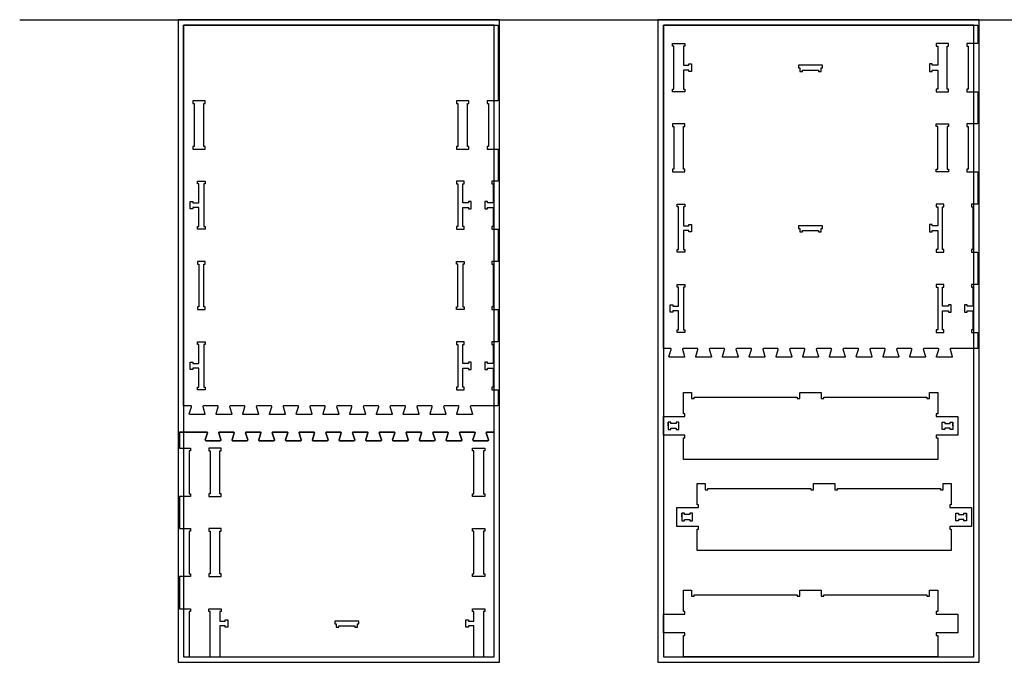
# Model space of a CAD drawing. Header units: inches. Extents: x -1745 to 48028, y -9858 to 20083.
# Tile 27 of 31: x 33668 to 37347, y -9858 to -7457. Entities that reach past the tile are written whole.
import ezdxf

# ---------------------------------------------------------------- set-up
doc = ezdxf.new("R2010")
doc.units = ezdxf.units.IN
doc.header["$MEASUREMENT"] = 0
doc.header["$PDMODE"] = 34

msp = doc.modelspace()

# ---------------------------------------------------------------- linework, layer by layer
for p, q in [((33668.2, -7457.7), (48008, -7457.7)), ((36091.2, -8974.4), (36091.2, -8960.4)), ((36091.2, -8960.4), (36091.2, -8988.4)), ((36091.2, -8974.4), (36091.2, -8988.4)), ((36131.2, -8988.4), (36131.2, -8960.4)), ((37115.2, -8988.4), (37115.2, -8960.4)), ((37155.2, -8974.4), (37155.2, -8960.4)), ((37155.2, -8960.4), (37155.2, -8988.4)), ((37155.2, -8974.4), (37155.2, -8988.4)), ((36142.2, -9314.7), (36142.2, -9300.7)), ((36142.2, -9300.7), (36142.2, -9328.7)), ((36182.2, -9328.7), (36182.2, -9300.7)), ((37166.2, -9328.7), (37166.2, -9300.7)), ((37206.2, -9314.7), (37206.2, -9300.7)), ((37206.2, -9300.7), (37206.2, -9328.7)), ((36142.2, -9314.7), (36142.2, -9328.7)), ((37206.2, -9314.7), (37206.2, -9328.7))]:
    msp.add_line(p, q)
for points in [[(34260.7, -9857.7), (35460.7, -9857.7), (35460.7, -7457.7), (34260.7, -7457.7)], [(36053.2, -9857.7), (37253.2, -9857.7), (37253.2, -7457.7), (36053.2, -7457.7)], [(34280.7, -9837.7), (35440.7, -9837.7), (35440.7, -7477.7), (34280.7, -7477.7)], [(34280.7, -8899.9), (34280.7, -7639.9), (34280.7, -7477.7), (35455.7, -7477.7), (35455.7, -7639.9), (35455.7, -7759.9), (35414.7, -7759.9), (35414.7, -7769.9), (35419.7, -7769.9), (35419.7, -7929.9), (35414.7, -7929.9), (35414.7, -7939.9), (35455.7, -7939.9), (35455.7, -8059.9), (35432.7, -8059.9), (35432.7, -8069.9), (35437.7, -8069.9), (35437.7, -8140.9), (35415.7, -8140.9), (35415.7, -8135.9), (35405.7, -8135.9), (35405.7, -8163.9), (35415.7, -8163.9), (35415.7, -8158.9), (35437.7, -8158.9), (35437.7, -8229.9), (35432.7, -8229.9), (35432.7, -8239.9), (35455.7, -8239.9), (35455.7, -8359.9), (35432.7, -8359.9), (35432.7, -8369.9), (35437.7, -8369.9), (35437.7, -8529.9), (35432.7, -8529.9), (35432.7, -8539.9), (35455.7, -8539.9), (35455.7, -8659.9), (35432.7, -8659.9), (35432.7, -8669.9), (35437.7, -8669.9), (35437.7, -8740.9), (35415.7, -8740.9), (35415.7, -8735.9), (35405.7, -8735.9), (35405.7, -8763.9), (35415.7, -8763.9), (35415.7, -8758.9), (35437.7, -8758.9), (35437.7, -8829.9), (35432.7, -8829.9), (35432.7, -8839.9), (35455.7, -8839.9), (35455.7, -8899.9), (35380.7, -8899.9), (35354.2, -8899.9), (35352.6, -8900.3), (35351.8, -8902.1), (35360.1, -8928.9), (35360.2, -8930.1), (35359.6, -8931.3), (35357.5, -8932.4), (35304.2, -8932.4), (35303, -8932.1), (35302, -8931.3), (35301.6, -8928.9), (35309.6, -8902.8), (35309.7, -8901.2), (35308.2, -8899.9), (35254.2, -8899.9), (35252.6, -8900.3), (35251.8, -8902.1), (35260.1, -8928.9), (35260.2, -8930.1), (35259.7, -8931.3), (35258.7, -8932.1), (35257.5, -8932.4), (35204.2, -8932.4), (35203, -8932.1), (35202, -8931.3), (35201.5, -8930.1), (35201.6, -8928.9), (35209.6, -8902.8), (35209.7, -8901.2), (35208.2, -8899.9), (35154.2, -8899.9), (35152.6, -8900.3), (35151.8, -8902.1), (35160.1, -8928.9), (35160.2, -8930.1), (35159.6, -8931.3), (35157.5, -8932.4), (35104.2, -8932.4), (35103, -8932.1), (35102, -8931.3), (35101.5, -8930.1), (35101.6, -8928.9), (35109.6, -8902.8), (35109.7, -8901.2), (35108.2, -8899.9), (35054.2, -8899.9), (35052.6, -8900.3), (35051.8, -8902.1), (35060.1, -8928.9), (35060.2, -8930.1), (35059.6, -8931.3), (35057.5, -8932.4), (35004.2, -8932.4), (35003, -8932.1), (35002, -8931.3), (35001.6, -8928.9), (35009.6, -8902.8), (35009.7, -8901.2), (35008.2, -8899.9), (34954.2, -8899.9), (34952.6, -8900.3), (34951.8, -8902.1), (34960.1, -8928.9), (34960.2, -8930.1), (34959.6, -8931.3), (34957.5, -8932.4), (34904.2, -8932.4), (34903, -8932.1), (34902, -8931.3), (34901.6, -8928.9), (34909.6, -8902.8), (34909.7, -8901.2), (34908.2, -8899.9), (34854.2, -8899.9), (34852.6, -8900.3), (34851.8, -8902.1), (34860.1, -8928.9), (34860.2, -8930.1), (34859.6, -8931.3), (34857.5, -8932.4), (34804.2, -8932.4), (34803, -8932.1), (34802, -8931.3), (34801.5, -8930.1), (34801.6, -8928.9), (34809.6, -8902.8), (34809.7, -8901.2), (34808.2, -8899.9), (34781, -8899.9), (34754.5, -8899.9), (34752.9, -8900.3), (34752.1, -8902.1), (34760.3, -8928.9), (34760.4, -8930.1), (34759.9, -8931.3), (34757.7, -8932.4), (34704.4, -8932.4), (34703.2, -8932.1), (34702.2, -8931.3), (34701.8, -8928.9), (34709.8, -8902.8), (34709.9, -8901.2), (34708.4, -8899.9), (34654.5, -8899.9), (34652.9, -8900.3), (34652.1, -8902.1), (34660.3, -8928.9), (34660.4, -8930.1), (34659.9, -8931.3), (34658.9, -8932.1), (34657.7, -8932.4), (34604.4, -8932.4), (34603.2, -8932.1), (34602.2, -8931.3), (34601.7, -8930.1), (34601.8, -8928.9), (34609.8, -8902.8), (34609.9, -8901.2), (34608.4, -8899.9), (34554.5, -8899.9), (34552.9, -8900.3), (34552.1, -8902.1), (34560.3, -8928.9), (34560.4, -8930.1), (34559.9, -8931.3), (34557.7, -8932.4), (34504.4, -8932.4), (34503.2, -8932.1), (34502.2, -8931.3), (34501.7, -8930.1), (34501.8, -8928.9), (34509.8, -8902.8), (34509.9, -8901.2), (34508.4, -8899.9), (34454.5, -8899.9), (34452.9, -8900.3), (34452.1, -8902.1), (34460.3, -8928.9), (34460.4, -8930.1), (34459.9, -8931.3), (34457.7, -8932.4), (34404.4, -8932.4), (34403.2, -8932.1), (34402.2, -8931.3), (34401.8, -8928.9), (34409.8, -8902.8), (34409.9, -8901.2), (34408.4, -8899.9), (34354.5, -8899.9), (34352.9, -8900.3), (34352.1, -8902.1), (34360.3, -8928.9), (34360.4, -8930.1), (34359.9, -8931.3), (34357.7, -8932.4), (34304.4, -8932.4), (34303.2, -8932.1), (34302.2, -8931.3), (34301.8, -8928.9), (34309.8, -8902.8), (34309.9, -8901.2), (34308.4, -8899.9)], [(36250.2, -8718.2), (36196.9, -8718.2), (36195.7, -8717.9), (36194.7, -8717.1), (36194.3, -8714.7), (36202.3, -8688.6), (36202.4, -8687), (36200.9, -8685.7), (36146.9, -8685.7), (36145.3, -8686.1), (36144.6, -8687.9), (36152.8, -8714.7), (36152.9, -8715.9), (36152.4, -8717.1), (36150.2, -8718.2), (36096.9, -8718.2), (36095.7, -8717.9), (36094.7, -8717.1), (36094.3, -8714.7), (36102.3, -8688.6), (36102.4, -8687), (36100.9, -8685.7), (36073.2, -8685.7), (36073.2, -7477.7), (37173.2, -7477.7), (37248.2, -7477.7), (37248.2, -7545.7), (37207.2, -7545.7), (37207.2, -7555.7), (37212.2, -7555.7), (37212.2, -7715.7), (37207.2, -7715.7), (37207.2, -7725.7), (37248.2, -7725.7), (37248.2, -7845.7), (37207.2, -7845.7), (37207.2, -7855.7), (37212.2, -7855.7), (37212.2, -8015.7), (37207.2, -8015.7), (37207.2, -8025.7), (37248.2, -8025.7), (37248.2, -8145.7), (37225.2, -8145.7), (37225.2, -8155.7), (37230.2, -8155.7), (37230.2, -8315.7), (37225.2, -8315.7), (37225.2, -8325.7), (37248.2, -8325.7), (37248.2, -8445.7), (37225.2, -8445.7), (37225.2, -8455.7), (37230.2, -8455.7), (37230.2, -8526.7), (37208.2, -8526.7), (37208.2, -8521.7), (37198.2, -8521.7), (37198.2, -8549.7), (37208.2, -8549.7), (37208.2, -8544.7), (37230.2, -8544.7), (37230.2, -8615.7), (37225.2, -8615.7), (37225.2, -8625.7), (37248.2, -8625.7), (37248.2, -8685.7), (37173.2, -8685.7), (37146.7, -8685.7), (37145.1, -8686.1), (37144.3, -8687.9), (37152.5, -8714.7), (37152.6, -8715.9), (37152.1, -8717.1), (37149.9, -8718.2), (37096.7, -8718.2), (37095.4, -8717.9), (37094.4, -8717.1), (37094, -8714.7), (37102.1, -8688.6), (37102.2, -8687), (37100.6, -8685.7), (37046.7, -8685.7), (37045.1, -8686.1), (37044.3, -8687.9), (37052.5, -8714.7), (37052.6, -8715.9), (37052.1, -8717.1), (37051.1, -8717.9), (37049.9, -8718.2), (36996.7, -8718.2), (36995.4, -8717.9), (36994.5, -8717.1), (36994, -8715.9), (36994, -8714.7), (37002.1, -8688.6), (37002.2, -8687), (37000.6, -8685.7), (36946.7, -8685.7), (36945.1, -8686.1), (36944.3, -8687.9), (36952.5, -8714.7), (36952.6, -8715.9), (36952.1, -8717.1), (36949.9, -8718.2), (36896.7, -8718.2), (36895.4, -8717.9), (36894.5, -8717.1), (36894, -8715.9), (36894, -8714.7), (36902.1, -8688.6), (36902.2, -8687), (36900.6, -8685.7), (36846.7, -8685.7), (36845.1, -8686.1), (36844.3, -8687.9), (36852.5, -8714.7), (36852.6, -8715.9), (36852.1, -8717.1), (36849.9, -8718.2), (36796.7, -8718.2), (36795.4, -8717.9), (36794.4, -8717.1), (36794, -8714.7), (36802.1, -8688.6), (36802.2, -8687), (36800.6, -8685.7), (36746.7, -8685.7), (36745.1, -8686.1), (36744.3, -8687.9), (36752.5, -8714.7), (36752.6, -8715.9), (36752.1, -8717.1), (36749.9, -8718.2), (36696.7, -8718.2), (36695.4, -8717.9), (36694.4, -8717.1), (36694, -8714.7), (36702.1, -8688.6), (36702.2, -8687), (36700.6, -8685.7), (36646.7, -8685.7), (36645.1, -8686.1), (36644.3, -8687.9), (36652.5, -8714.7), (36652.6, -8715.9), (36652.1, -8717.1), (36649.9, -8718.2), (36596.7, -8718.2), (36595.4, -8717.9), (36594.5, -8717.1), (36594, -8715.9), (36594, -8714.7), (36602.1, -8688.6), (36602.2, -8687), (36600.6, -8685.7), (36573.4, -8685.7), (36546.9, -8685.7), (36545.3, -8686.1), (36544.6, -8687.9), (36552.8, -8714.7), (36552.9, -8715.9), (36552.4, -8717.1), (36550.2, -8718.2), (36496.9, -8718.2), (36495.7, -8717.9), (36494.7, -8717.1), (36494.3, -8714.7), (36502.3, -8688.6), (36502.4, -8687), (36500.9, -8685.7), (36446.9, -8685.7), (36445.3, -8686.1), (36444.6, -8687.9), (36452.8, -8714.7), (36452.9, -8715.9), (36452.4, -8717.1), (36451.4, -8717.9), (36450.2, -8718.2), (36396.9, -8718.2), (36395.7, -8717.9), (36394.7, -8717.1), (36394.2, -8715.9), (36394.3, -8714.7), (36402.3, -8688.6), (36402.4, -8687), (36400.9, -8685.7), (36346.9, -8685.7), (36345.3, -8686.1), (36344.6, -8687.9), (36352.8, -8714.7), (36352.9, -8715.9), (36352.4, -8717.1), (36350.2, -8718.2), (36296.9, -8718.2), (36295.7, -8717.9), (36294.7, -8717.1), (36294.2, -8715.9), (36294.3, -8714.7), (36302.3, -8688.6), (36302.4, -8687), (36300.9, -8685.7), (36246.9, -8685.7), (36245.3, -8686.1), (36244.6, -8687.9), (36252.8, -8714.7), (36252.9, -8715.9), (36252.4, -8717.1)], [(36073.2, -9837.7), (37233.2, -9837.7), (37233.2, -7477.7), (36073.2, -7477.7)], [(36168.2, -7621.7), (36178.2, -7621.7), (36178.2, -7649.7), (36168.2, -7649.7), (36168.2, -7644.7), (36148.2, -7644.7), (36148.2, -7715.7), (36153.2, -7715.7), (36153.2, -7725.7), (36107.2, -7725.7), (36107.2, -7715.7), (36112.2, -7715.7), (36112.2, -7555.7), (36107.2, -7555.7), (36107.2, -7545.7), (36153.2, -7545.7), (36153.2, -7555.7), (36148.2, -7555.7), (36148.2, -7626.7), (36168.2, -7626.7)], [(37078.2, -7621.7), (37068.2, -7621.7), (37068.2, -7649.7), (37078.2, -7649.7), (37078.2, -7644.7), (37098.2, -7644.7), (37098.2, -7715.7), (37093.2, -7715.7), (37093.2, -7725.7), (37139.2, -7725.7), (37139.2, -7715.7), (37134.2, -7715.7), (37134.2, -7555.7), (37139.2, -7555.7), (37139.2, -7545.7), (37093.2, -7545.7), (37093.2, -7555.7), (37098.2, -7555.7), (37098.2, -7626.7), (37078.2, -7626.7)], [(36583.2, -7636.7), (36583.2, -7649.7), (36593.2, -7649.7), (36593.2, -7644.7), (36653.2, -7644.7), (36653.2, -7649.7), (36663.2, -7649.7), (36663.2, -7636.7), (36668.2, -7636.7), (36668.2, -7626.7), (36578.2, -7626.7), (36578.2, -7636.7)], [(34360.7, -7929.9), (34355.7, -7929.9), (34355.7, -7769.9), (34360.7, -7769.9), (34360.7, -7759.9), (34314.7, -7759.9), (34314.7, -7769.9), (34319.7, -7769.9), (34319.7, -7929.9), (34314.7, -7929.9), (34314.7, -7939.9), (34360.7, -7939.9)], [(35346.7, -7929.9), (35341.7, -7929.9), (35341.7, -7769.9), (35346.7, -7769.9), (35346.7, -7759.9), (35300.7, -7759.9), (35300.7, -7769.9), (35305.7, -7769.9), (35305.7, -7929.9), (35300.7, -7929.9), (35300.7, -7939.9), (35346.7, -7939.9)], [(36107.2, -8025.7), (36153.2, -8025.7), (36153.2, -8015.7), (36148.2, -8015.7), (36148.2, -7855.7), (36153.2, -7855.7), (36153.2, -7845.7), (36107.2, -7845.7), (36107.2, -7855.7), (36112.2, -7855.7), (36112.2, -8015.7), (36107.2, -8015.7)], [(37139.2, -8025.7), (37093.2, -8025.7), (37093.2, -8015.7), (37098.2, -8015.7), (37098.2, -7855.7), (37093.2, -7855.7), (37093.2, -7845.7), (37139.2, -7845.7), (37139.2, -7855.7), (37134.2, -7855.7), (37134.2, -8015.7), (37139.2, -8015.7)], [(34332.7, -8059.9), (34360.7, -8059.9), (34360.7, -8069.9), (34355.7, -8069.9), (34355.7, -8229.9), (34360.7, -8229.9), (34360.7, -8239.9), (34332.7, -8239.9), (34332.7, -8229.9), (34337.7, -8229.9), (34337.7, -8158.9), (34315.7, -8158.9), (34315.7, -8163.9), (34305.7, -8163.9), (34305.7, -8135.9), (34315.7, -8135.9), (34315.7, -8140.9), (34337.7, -8140.9), (34337.7, -8069.9), (34332.7, -8069.9)], [(35328.7, -8059.9), (35300.7, -8059.9), (35300.7, -8069.9), (35305.7, -8069.9), (35305.7, -8229.9), (35300.7, -8229.9), (35300.7, -8239.9), (35328.7, -8239.9), (35328.7, -8229.9), (35323.7, -8229.9), (35323.7, -8158.9), (35345.7, -8158.9), (35345.7, -8163.9), (35355.7, -8163.9), (35355.7, -8135.9), (35345.7, -8135.9), (35345.7, -8140.9), (35323.7, -8140.9), (35323.7, -8069.9), (35328.7, -8069.9)], [(36168.2, -8221.7), (36178.2, -8221.7), (36178.2, -8249.7), (36168.2, -8249.7), (36168.2, -8244.7), (36148.2, -8244.7), (36148.2, -8315.7), (36153.2, -8315.7), (36153.2, -8325.7), (36125.2, -8325.7), (36125.2, -8315.7), (36130.2, -8315.7), (36130.2, -8155.7), (36125.2, -8155.7), (36125.2, -8145.7), (36153.2, -8145.7), (36153.2, -8155.7), (36148.2, -8155.7), (36148.2, -8226.7), (36168.2, -8226.7)], [(37078.2, -8221.7), (37068.2, -8221.7), (37068.2, -8249.7), (37078.2, -8249.7), (37078.2, -8244.7), (37098.2, -8244.7), (37098.2, -8315.7), (37093.2, -8315.7), (37093.2, -8325.7), (37121.2, -8325.7), (37121.2, -8315.7), (37116.2, -8315.7), (37116.2, -8155.7), (37121.2, -8155.7), (37121.2, -8145.7), (37093.2, -8145.7), (37093.2, -8155.7), (37098.2, -8155.7), (37098.2, -8226.7), (37078.2, -8226.7)], [(36583.2, -8236.7), (36583.2, -8249.7), (36593.2, -8249.7), (36593.2, -8244.7), (36653.2, -8244.7), (36653.2, -8249.7), (36663.2, -8249.7), (36663.2, -8236.7), (36668.2, -8236.7), (36668.2, -8226.7), (36578.2, -8226.7), (36578.2, -8236.7)], [(34360.7, -8539.9), (34360.7, -8529.9), (34355.7, -8529.9), (34355.7, -8369.9), (34360.7, -8369.9), (34360.7, -8359.9), (34332.7, -8359.9), (34332.7, -8369.9), (34337.7, -8369.9), (34337.7, -8529.9), (34332.7, -8529.9), (34332.7, -8539.9)], [(35300.7, -8539.9), (35300.7, -8529.9), (35305.7, -8529.9), (35305.7, -8369.9), (35300.7, -8369.9), (35300.7, -8359.9), (35328.7, -8359.9), (35328.7, -8369.9), (35323.7, -8369.9), (35323.7, -8529.9), (35328.7, -8529.9), (35328.7, -8539.9)], [(36130.2, -8455.7), (36125.2, -8455.7), (36125.2, -8445.7), (36153.2, -8445.7), (36153.2, -8455.7), (36148.2, -8455.7), (36148.2, -8615.7), (36153.2, -8615.7), (36153.2, -8625.7), (36125.2, -8625.7), (36125.2, -8615.7), (36130.2, -8615.7), (36130.2, -8544.7), (36108.2, -8544.7), (36108.2, -8549.7), (36098.2, -8549.7), (36098.2, -8521.7), (36108.2, -8521.7), (36108.2, -8526.7), (36130.2, -8526.7)], [(37116.2, -8455.7), (37121.2, -8455.7), (37121.2, -8445.7), (37093.2, -8445.7), (37093.2, -8455.7), (37098.2, -8455.7), (37098.2, -8615.7), (37093.2, -8615.7), (37093.2, -8625.7), (37121.2, -8625.7), (37121.2, -8615.7), (37116.2, -8615.7), (37116.2, -8544.7), (37138.2, -8544.7), (37138.2, -8549.7), (37148.2, -8549.7), (37148.2, -8521.7), (37138.2, -8521.7), (37138.2, -8526.7), (37116.2, -8526.7)], [(34332.7, -8659.9), (34360.7, -8659.9), (34360.7, -8669.9), (34355.7, -8669.9), (34355.7, -8829.9), (34360.7, -8829.9), (34360.7, -8839.9), (34332.7, -8839.9), (34332.7, -8829.9), (34337.7, -8829.9), (34337.7, -8758.9), (34315.7, -8758.9), (34315.7, -8763.9), (34305.7, -8763.9), (34305.7, -8735.9), (34315.7, -8735.9), (34315.7, -8740.9), (34337.7, -8740.9), (34337.7, -8669.9), (34332.7, -8669.9)], [(35328.7, -8659.9), (35300.7, -8659.9), (35300.7, -8669.9), (35305.7, -8669.9), (35305.7, -8829.9), (35300.7, -8829.9), (35300.7, -8839.9), (35328.7, -8839.9), (35328.7, -8829.9), (35323.7, -8829.9), (35323.7, -8758.9), (35345.7, -8758.9), (35345.7, -8763.9), (35355.7, -8763.9), (35355.7, -8735.9), (35345.7, -8735.9), (35345.7, -8740.9), (35323.7, -8740.9), (35323.7, -8669.9), (35328.7, -8669.9)], [(36153.2, -8929.4), (36148.2, -8929.4), (36148.2, -8849.4), (36178.2, -8849.4), (36178.2, -8872.4), (36188.2, -8872.4), (36188.2, -8867.4), (36573.2, -8867.4), (36573.2, -8872.4), (36583.2, -8872.4), (36583.2, -8849.4), (36663.2, -8849.4), (36663.2, -8872.4), (36673.2, -8872.4), (36673.2, -8867.4), (37058.2, -8867.4), (37058.2, -8872.4), (37068.2, -8872.4), (37068.2, -8849.4), (37098.2, -8849.4), (37098.2, -8929.4), (37093.2, -8929.4), (37093.2, -8939.4), (37098.2, -8939.4), (37173.2, -8939.4), (37173.2, -9009.4), (37098.2, -9009.4), (37093.2, -9009.4), (37093.2, -9019.4), (37098.2, -9019.4), (37098.2, -9099.4), (36148.2, -9099.4), (36148.2, -9019.4), (36153.2, -9019.4), (36153.2, -9009.4), (36148.2, -9009.4), (36073.2, -9009.4), (36073.2, -8939.4), (36148.2, -8939.4), (36153.2, -8939.4)], [(36101.2, -8988.4), (36101.2, -8983.4), (36121.2, -8983.4), (36121.2, -8988.4), (36131.2, -8988.4), (36131.2, -8960.4), (36121.2, -8960.4), (36121.2, -8965.4), (36101.2, -8965.4), (36101.2, -8960.4), (36091.2, -8960.4), (36091.2, -8988.4)], [(37145.2, -8988.4), (37145.2, -8983.4), (37125.2, -8983.4), (37125.2, -8988.4), (37115.2, -8988.4), (37115.2, -8960.4), (37125.2, -8960.4), (37125.2, -8965.4), (37145.2, -8965.4), (37145.2, -8960.4), (37155.2, -8960.4), (37155.2, -8988.4)], [(34374.7, -9067.7), (34379.7, -9067.7), (34379.7, -9227.7), (34374.7, -9227.7), (34374.7, -9237.7), (34420.7, -9237.7), (34420.7, -9227.7), (34415.7, -9227.7), (34415.7, -9067.7), (34420.7, -9067.7), (34420.7, -9057.7), (34374.7, -9057.7)], [(35365.7, -9227.7), (35365.7, -9067.7), (35360.7, -9067.7), (35360.7, -9057.7), (35406.7, -9057.7), (35406.7, -9067.7), (35401.7, -9067.7), (35401.7, -9227.7), (35406.7, -9227.7), (35406.7, -9237.7), (35360.7, -9237.7), (35360.7, -9227.7)], [(36204.2, -9269.7), (36199.2, -9269.7), (36199.2, -9189.7), (36229.2, -9189.7), (36229.2, -9212.7), (36239.2, -9212.7), (36239.2, -9207.7), (36624.2, -9207.7), (36624.2, -9212.7), (36634.2, -9212.7), (36634.2, -9189.7), (36714.2, -9189.7), (36714.2, -9212.7), (36724.2, -9212.7), (36724.2, -9207.7), (37109.2, -9207.7), (37109.2, -9212.7), (37119.2, -9212.7), (37119.2, -9189.7), (37149.2, -9189.7), (37149.2, -9269.7), (37144.2, -9269.7), (37144.2, -9279.7), (37149.2, -9279.7), (37224.2, -9279.7), (37224.2, -9349.7), (37149.2, -9349.7), (37144.2, -9349.7), (37144.2, -9359.7), (37149.2, -9359.7), (37149.2, -9439.7), (36199.2, -9439.7), (36199.2, -9359.7), (36204.2, -9359.7), (36204.2, -9349.7), (36199.2, -9349.7), (36124.2, -9349.7), (36124.2, -9279.7), (36199.2, -9279.7), (36204.2, -9279.7)], [(36152.2, -9328.7), (36152.2, -9323.7), (36172.2, -9323.7), (36172.2, -9328.7), (36182.2, -9328.7), (36182.2, -9300.7), (36172.2, -9300.7), (36172.2, -9305.7), (36152.2, -9305.7), (36152.2, -9300.7), (36142.2, -9300.7), (36142.2, -9328.7)], [(37196.2, -9328.7), (37196.2, -9323.7), (37176.2, -9323.7), (37176.2, -9328.7), (37166.2, -9328.7), (37166.2, -9300.7), (37176.2, -9300.7), (37176.2, -9305.7), (37196.2, -9305.7), (37196.2, -9300.7), (37206.2, -9300.7), (37206.2, -9328.7)], [(34379.7, -9527.7), (34374.7, -9527.7), (34374.7, -9537.7), (34420.7, -9537.7), (34420.7, -9527.7), (34415.7, -9527.7), (34415.7, -9367.7), (34420.7, -9367.7), (34420.7, -9357.7), (34374.7, -9357.7), (34374.7, -9367.7), (34379.7, -9367.7)], [(35360.7, -9367.7), (35360.7, -9357.7), (35406.7, -9357.7), (35406.7, -9367.7), (35401.7, -9367.7), (35401.7, -9527.7), (35406.7, -9527.7), (35406.7, -9537.7), (35360.7, -9537.7), (35360.7, -9527.7), (35365.7, -9527.7), (35365.7, -9367.7)], [(36153.2, -9667.7), (36148.2, -9667.7), (36148.2, -9587.7), (36178.2, -9587.7), (36178.2, -9610.7), (36188.2, -9610.7), (36188.2, -9605.7), (36573.2, -9605.7), (36573.2, -9610.7), (36583.2, -9610.7), (36583.2, -9587.7), (36663.2, -9587.7), (36663.2, -9610.7), (36673.2, -9610.7), (36673.2, -9605.7), (37058.2, -9605.7), (37058.2, -9610.7), (37068.2, -9610.7), (37068.2, -9587.7), (37098.2, -9587.7), (37098.2, -9667.7), (37093.2, -9667.7), (37093.2, -9677.7), (37098.2, -9677.7), (37173.2, -9677.7), (37173.2, -9747.7), (37098.2, -9747.7), (37093.2, -9747.7), (37093.2, -9757.7), (37098.2, -9757.7), (37098.2, -9837.7), (36148.2, -9837.7), (36148.2, -9757.7), (36153.2, -9757.7), (36153.2, -9747.7), (36148.2, -9747.7), (36073.2, -9747.7), (36073.2, -9677.7), (36148.2, -9677.7), (36153.2, -9677.7)], [(36153.2, -9667.7), (36148.2, -9667.7), (36148.2, -9587.7), (36178.2, -9587.7), (36178.2, -9610.7), (36188.2, -9610.7), (36188.2, -9605.7), (36573.2, -9605.7), (36573.2, -9610.7), (36583.2, -9610.7), (36583.2, -9587.7), (36663.2, -9587.7), (36663.2, -9610.7), (36673.2, -9610.7), (36673.2, -9605.7), (37058.2, -9605.7), (37058.2, -9610.7), (37068.2, -9610.7), (37068.2, -9587.7), (37098.2, -9587.7), (37098.2, -9667.7), (37093.2, -9667.7), (37093.2, -9677.7), (37098.2, -9677.7), (37173.2, -9677.7), (37173.2, -9747.7), (37098.2, -9747.7), (37093.2, -9747.7), (37093.2, -9757.7), (37098.2, -9757.7), (37098.2, -9837.7), (36148.2, -9837.7), (36148.2, -9757.7), (36153.2, -9757.7), (36153.2, -9747.7), (36148.2, -9747.7), (36073.2, -9747.7), (36073.2, -9677.7), (36148.2, -9677.7), (36153.2, -9677.7)], [(34920.7, -9721.7), (34920.7, -9726.7), (34930.7, -9726.7), (34930.7, -9713.7), (34935.7, -9713.7), (34935.7, -9703.7), (34845.7, -9703.7), (34845.7, -9713.7), (34850.7, -9713.7), (34850.7, -9726.7), (34860.7, -9726.7), (34860.7, -9721.7)]]:
    msp.add_lwpolyline(points, close=True)
msp.add_lwpolyline([(34265.7, -8997.7), (34340.7, -8997.7), (34368.4, -8997.7), (34369.9, -8999), (34369.8, -9000.6), (34361.8, -9026.7), (34362.2, -9029.1), (34363.2, -9029.9), (34364.4, -9030.2), (34417.7, -9030.2), (34419.9, -9029.1), (34420.4, -9027.9), (34420.3, -9026.7), (34412.1, -8999.9), (34412.9, -8998.1), (34414.5, -8997.7), (34468.4, -8997.7), (34469.9, -8999), (34469.8, -9000.6), (34461.8, -9026.7), (34462.2, -9029.1), (34463.2, -9029.9), (34464.4, -9030.2), (34517.7, -9030.2), (34519.9, -9029.1), (34520.4, -9027.9), (34520.3, -9026.7), (34512.1, -8999.9), (34512.9, -8998.1), (34514.5, -8997.7), (34568.4, -8997.7), (34569.9, -8999), (34569.8, -9000.6), (34561.8, -9026.7), (34561.7, -9027.9), (34562.2, -9029.1), (34563.2, -9029.9), (34564.4, -9030.2), (34617.7, -9030.2), (34619.9, -9029.1), (34620.4, -9027.9), (34620.3, -9026.7), (34612.1, -8999.9), (34612.9, -8998.1), (34614.5, -8997.7), (34668.4, -8997.7), (34669.9, -8999), (34669.8, -9000.6), (34661.8, -9026.7), (34661.7, -9027.9), (34662.2, -9029.1), (34663.2, -9029.9), (34664.4, -9030.2), (34717.7, -9030.2), (34718.9, -9029.9), (34719.9, -9029.1), (34720.4, -9027.9), (34720.3, -9026.7), (34712.1, -8999.9), (34712.9, -8998.1), (34714.5, -8997.7), (34768.4, -8997.7), (34769.9, -8999), (34769.8, -9000.6), (34761.8, -9026.7), (34762.2, -9029.1), (34763.2, -9029.9), (34764.4, -9030.2), (34817.7, -9030.2), (34819.9, -9029.1), (34820.4, -9027.9), (34820.3, -9026.7), (34812.1, -8999.9), (34812.9, -8998.1), (34814.5, -8997.7), (34841, -8997.7), (34868.2, -8997.7), (34869.7, -8999), (34869.6, -9000.6), (34861.6, -9026.7), (34861.5, -9027.9), (34862, -9029.1), (34863, -9029.9), (34864.2, -9030.2), (34917.5, -9030.2), (34919.6, -9029.1), (34920.2, -9027.9), (34920.1, -9026.7), (34911.8, -8999.9), (34912.6, -8998.1), (34914.2, -8997.7), (34968.2, -8997.7), (34969.7, -8999), (34969.6, -9000.6), (34961.6, -9026.7), (34962, -9029.1), (34963, -9029.9), (34964.2, -9030.2), (35017.5, -9030.2), (35019.6, -9029.1), (35020.2, -9027.9), (35020.1, -9026.7), (35011.8, -8999.9), (35012.6, -8998.1), (35014.2, -8997.7), (35068.2, -8997.7), (35069.7, -8999), (35069.6, -9000.6), (35061.6, -9026.7), (35062, -9029.1), (35063, -9029.9), (35064.2, -9030.2), (35117.5, -9030.2), (35119.6, -9029.1), (35120.2, -9027.9), (35120.1, -9026.7), (35111.8, -8999.9), (35112.6, -8998.1), (35114.2, -8997.7), (35168.2, -8997.7), (35169.7, -8999), (35169.6, -9000.6), (35161.6, -9026.7), (35161.5, -9027.9), (35162, -9029.1), (35163, -9029.9), (35164.2, -9030.2), (35217.5, -9030.2), (35219.6, -9029.1), (35220.2, -9027.9), (35220.1, -9026.7), (35211.8, -8999.9), (35212.6, -8998.1), (35214.2, -8997.7), (35268.2, -8997.7), (35269.7, -8999), (35269.6, -9000.6), (35261.6, -9026.7), (35261.5, -9027.9), (35262, -9029.1), (35263, -9029.9), (35264.2, -9030.2), (35317.5, -9030.2), (35318.7, -9029.9), (35319.7, -9029.1), (35320.2, -9027.9), (35320.1, -9026.7), (35311.8, -8999.9), (35312.6, -8998.1), (35314.2, -8997.7), (35368.2, -8997.7), (35369.7, -8999), (35369.6, -9000.6), (35361.6, -9026.7), (35362, -9029.1), (35363, -9029.9), (35364.2, -9030.2), (35417.5, -9030.2), (35419.6, -9029.1), (35420.2, -9027.9), (35420.1, -9026.7), (35411.8, -8999.9), (35412.6, -8998.1), (35411.8, -8999.9), (35420.1, -9026.7), (35420.2, -9027.9), (35419.6, -9029.1), (35417.5, -9030.2), (35364.2, -9030.2), (35363, -9029.9), (35362, -9029.1), (35361.6, -9026.7), (35369.6, -9000.6), (35369.7, -8999), (35368.2, -8997.7), (35314.2, -8997.7), (35312.6, -8998.1), (35311.8, -8999.9), (35320.1, -9026.7), (35320.2, -9027.9), (35319.7, -9029.1), (35318.7, -9029.9), (35317.5, -9030.2), (35264.2, -9030.2), (35263, -9029.9), (35262, -9029.1), (35261.5, -9027.9), (35261.6, -9026.7), (35269.6, -9000.6), (35269.7, -8999), (35268.2, -8997.7), (35214.2, -8997.7), (35212.6, -8998.1), (35211.8, -8999.9), (35220.1, -9026.7), (35220.2, -9027.9), (35219.6, -9029.1), (35217.5, -9030.2), (35164.2, -9030.2), (35163, -9029.9), (35162, -9029.1), (35161.5, -9027.9), (35161.6, -9026.7), (35169.6, -9000.6), (35169.7, -8999), (35168.2, -8997.7), (35114.2, -8997.7), (35112.6, -8998.1), (35111.8, -8999.9), (35120.1, -9026.7), (35120.2, -9027.9), (35119.6, -9029.1), (35117.5, -9030.2), (35064.2, -9030.2), (35063, -9029.9), (35062, -9029.1), (35061.6, -9026.7), (35069.6, -9000.6), (35069.7, -8999), (35068.2, -8997.7), (35014.2, -8997.7), (35012.6, -8998.1), (35011.8, -8999.9), (35020.1, -9026.7), (35020.2, -9027.9), (35019.6, -9029.1), (35017.5, -9030.2), (34964.2, -9030.2), (34963, -9029.9), (34962, -9029.1), (34961.6, -9026.7), (34969.6, -9000.6), (34969.7, -8999), (34968.2, -8997.7), (34914.2, -8997.7), (34912.6, -8998.1), (34911.8, -8999.9), (34920.1, -9026.7), (34920.2, -9027.9), (34919.6, -9029.1), (34917.5, -9030.2), (34864.2, -9030.2), (34863, -9029.9), (34862, -9029.1), (34861.5, -9027.9), (34861.6, -9026.7), (34869.6, -9000.6), (34869.7, -8999), (34868.2, -8997.7), (34841, -8997.7), (34814.5, -8997.7), (34812.9, -8998.1), (34812.1, -8999.9), (34820.3, -9026.7), (34820.4, -9027.9), (34819.9, -9029.1), (34817.7, -9030.2), (34764.4, -9030.2), (34763.2, -9029.9), (34762.2, -9029.1), (34761.8, -9026.7), (34769.8, -9000.6), (34769.9, -8999), (34768.4, -8997.7), (34714.5, -8997.7), (34712.9, -8998.1), (34712.1, -8999.9), (34720.3, -9026.7), (34720.4, -9027.9), (34719.9, -9029.1), (34718.9, -9029.9), (34717.7, -9030.2), (34664.4, -9030.2), (34663.2, -9029.9), (34662.2, -9029.1), (34661.7, -9027.9), (34661.8, -9026.7), (34669.8, -9000.6), (34669.9, -8999), (34668.4, -8997.7), (34614.5, -8997.7), (34612.9, -8998.1), (34612.1, -8999.9), (34620.3, -9026.7), (34620.4, -9027.9), (34619.9, -9029.1), (34617.7, -9030.2), (34564.4, -9030.2), (34563.2, -9029.9), (34562.2, -9029.1), (34561.7, -9027.9), (34561.8, -9026.7), (34569.8, -9000.6), (34569.9, -8999), (34568.4, -8997.7), (34514.5, -8997.7), (34512.9, -8998.1), (34512.1, -8999.9), (34520.3, -9026.7), (34520.4, -9027.9), (34519.9, -9029.1), (34517.7, -9030.2), (34464.4, -9030.2), (34463.2, -9029.9), (34462.2, -9029.1), (34461.8, -9026.7), (34469.8, -9000.6), (34469.9, -8999), (34468.4, -8997.7), (34414.5, -8997.7), (34412.9, -8998.1), (34412.1, -8999.9), (34420.3, -9026.7), (34420.4, -9027.9), (34419.9, -9029.1), (34417.7, -9030.2), (34364.4, -9030.2), (34363.2, -9029.9), (34362.2, -9029.1), (34361.8, -9026.7), (34369.8, -9000.6), (34369.9, -8999), (34368.4, -8997.7), (34340.7, -8997.7), (34265.7, -8997.7), (34265.7, -9057.7), (34306.7, -9057.7), (34306.7, -9067.7), (34301.7, -9067.7), (34301.7, -9227.7), (34306.7, -9227.7), (34306.7, -9237.7), (34265.7, -9237.7), (34265.7, -9297.7), (34265.7, -9357.7), (34306.7, -9357.7), (34306.7, -9367.7), (34301.7, -9367.7), (34301.7, -9527.7), (34306.7, -9527.7), (34306.7, -9537.7), (34265.7, -9537.7), (34265.7, -9657.7), (34306.7, -9657.7), (34306.7, -9667.7), (34301.7, -9667.7), (34301.7, -9827.7), (34301.7, -9837.7), (34340.7, -9837.7), (34379.7, -9837.7), (34379.7, -9667.7), (34374.7, -9667.7), (34374.7, -9657.7), (34420.7, -9657.7), (34420.7, -9667.7), (34415.7, -9667.7), (34415.7, -9703.7), (34435.7, -9703.7), (34435.7, -9698.7), (34445.7, -9698.7), (34445.7, -9726.7), (34435.7, -9726.7), (34435.7, -9721.7), (34415.7, -9721.7), (34415.7, -9837.7), (35365.7, -9837.7), (35365.7, -9721.7), (35345.7, -9721.7), (35345.7, -9726.7), (35335.7, -9726.7), (35335.7, -9698.7), (35345.7, -9698.7), (35345.7, -9703.7), (35365.7, -9703.7), (35365.7, -9667.7), (35360.7, -9667.7), (35360.7, -9657.7), (35406.7, -9657.7), (35406.7, -9667.7), (35401.7, -9667.7), (35401.7, -9837.7), (35440.7, -9837.7), (35440.7, -8997.7), (35414.2, -8997.7), (35412.6, -8998.1), (35414.2, -8997.7), (35440.7, -8997.7), (35414.2, -8997.7), (35412.6, -8998.1), (35411.8, -8999.9), (35420.1, -9026.7), (35420.2, -9027.9), (35419.6, -9029.1), (35417.5, -9030.2), (35364.2, -9030.2), (35363, -9029.9), (35362, -9029.1), (35361.6, -9026.7), (35369.6, -9000.6), (35369.7, -8999), (35368.2, -8997.7), (35314.2, -8997.7), (35312.6, -8998.1), (35311.8, -8999.9), (35320.1, -9026.7), (35320.2, -9027.9), (35319.7, -9029.1), (35318.7, -9029.9), (35317.5, -9030.2), (35264.2, -9030.2), (35263, -9029.9), (35262, -9029.1), (35261.5, -9027.9), (35261.6, -9026.7), (35269.6, -9000.6), (35269.7, -8999), (35268.2, -8997.7), (35214.2, -8997.7), (35212.6, -8998.1), (35211.8, -8999.9), (35220.1, -9026.7), (35220.2, -9027.9), (35219.6, -9029.1), (35217.5, -9030.2), (35164.2, -9030.2), (35163, -9029.9), (35162, -9029.1), (35161.5, -9027.9), (35161.6, -9026.7), (35169.6, -9000.6), (35169.7, -8999), (35168.2, -8997.7), (35114.2, -8997.7), (35112.6, -8998.1), (35111.8, -8999.9), (35120.1, -9026.7), (35120.2, -9027.9), (35119.6, -9029.1), (35117.5, -9030.2), (35064.2, -9030.2), (35063, -9029.9), (35062, -9029.1), (35061.6, -9026.7), (35069.6, -9000.6), (35069.7, -8999), (35068.2, -8997.7), (35014.2, -8997.7), (35012.6, -8998.1), (35011.8, -8999.9), (35020.1, -9026.7), (35020.2, -9027.9), (35019.6, -9029.1), (35017.5, -9030.2), (34964.2, -9030.2), (34963, -9029.9), (34962, -9029.1), (34961.6, -9026.7), (34969.6, -9000.6), (34969.7, -8999), (34968.2, -8997.7), (34914.2, -8997.7), (34912.6, -8998.1), (34911.8, -8999.9), (34920.1, -9026.7), (34920.2, -9027.9), (34919.6, -9029.1), (34917.5, -9030.2), (34864.2, -9030.2), (34863, -9029.9), (34862, -9029.1), (34861.5, -9027.9), (34861.6, -9026.7), (34869.6, -9000.6), (34869.7, -8999), (34868.2, -8997.7), (34841, -8997.7), (34814.5, -8997.7), (34812.9, -8998.1), (34812.1, -8999.9), (34820.3, -9026.7), (34820.4, -9027.9), (34819.9, -9029.1), (34817.7, -9030.2), (34764.4, -9030.2), (34763.2, -9029.9), (34762.2, -9029.1), (34761.8, -9026.7), (34769.8, -9000.6), (34769.9, -8999), (34768.4, -8997.7), (34714.5, -8997.7), (34712.9, -8998.1), (34712.1, -8999.9), (34720.3, -9026.7), (34720.4, -9027.9), (34719.9, -9029.1), (34718.9, -9029.9), (34717.7, -9030.2), (34664.4, -9030.2), (34663.2, -9029.9), (34662.2, -9029.1), (34661.7, -9027.9), (34661.8, -9026.7), (34669.8, -9000.6), (34669.9, -8999), (34668.4, -8997.7), (34614.5, -8997.7), (34612.9, -8998.1), (34612.1, -8999.9), (34620.3, -9026.7), (34620.4, -9027.9), (34619.9, -9029.1), (34617.7, -9030.2), (34564.4, -9030.2), (34563.2, -9029.9), (34562.2, -9029.1), (34561.7, -9027.9), (34561.8, -9026.7), (34569.8, -9000.6), (34569.9, -8999), (34568.4, -8997.7), (34514.5, -8997.7), (34512.9, -8998.1), (34512.1, -8999.9), (34520.3, -9026.7), (34520.4, -9027.9), (34519.9, -9029.1), (34517.7, -9030.2), (34464.4, -9030.2), (34463.2, -9029.9), (34462.2, -9029.1), (34461.8, -9026.7), (34469.8, -9000.6), (34469.9, -8999), (34468.4, -8997.7), (34414.5, -8997.7), (34412.9, -8998.1), (34412.1, -8999.9), (34420.3, -9026.7), (34420.4, -9027.9), (34419.9, -9029.1), (34417.7, -9030.2), (34364.4, -9030.2), (34363.2, -9029.9), (34362.2, -9029.1), (34361.8, -9026.7), (34369.8, -9000.6), (34369.9, -8999), (34368.4, -8997.7), (34340.7, -8997.7)])
for p in [(35460.7, -7457.7), (37253.2, -7457.7)]:
    msp.add_point(p)

doc.saveas('drawing.dxf')
